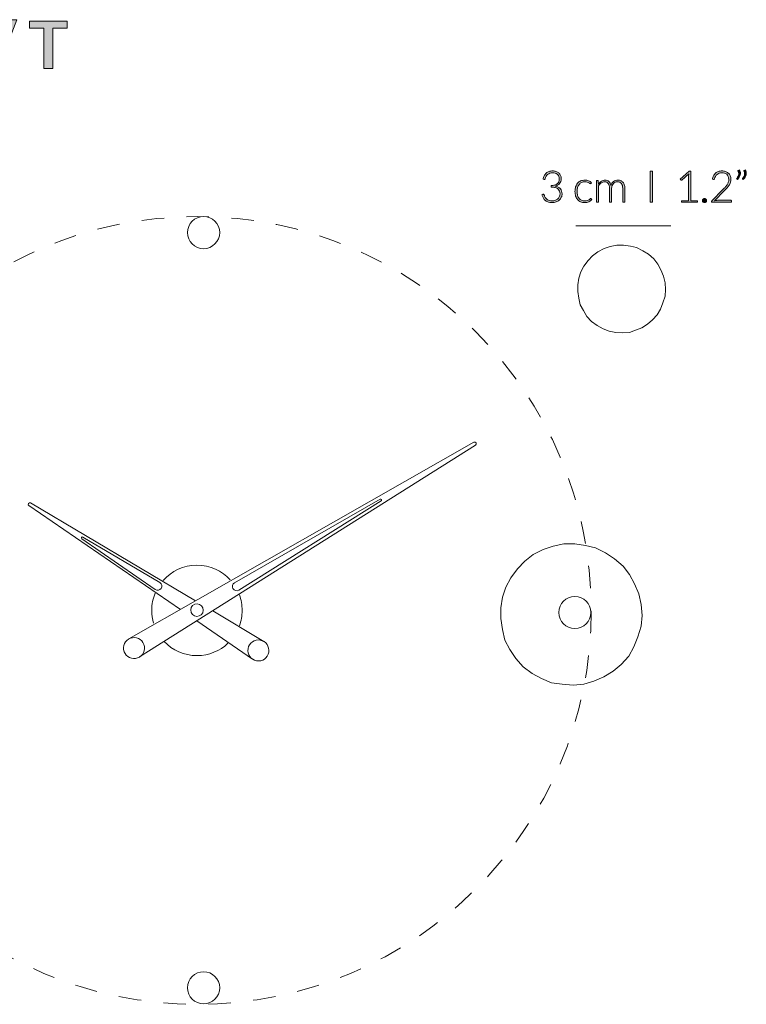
# Model space of a CAD drawing. Header units: inches. Extents: x 37 to 157, y -205 to -88.
# Tile 5 of 12: x 56 to 91, y -136 to -88. Entities that reach past the tile are written whole.
import ezdxf

# ---------------------------------------------------------------- set-up
doc = ezdxf.new("R2010")
doc.units = ezdxf.units.IN
doc.header["$MEASUREMENT"] = 0
doc.linetypes.add('AI-Linetype-1', pattern=[2.173817, 1.086908, -1.086908])
doc.layers.add('Capa 1', color=7, linetype='Continuous')

# ---------------------------------------------------------------- blocks, each defined once
blk = doc.blocks.new('block 3')
at = {"layer": 'Capa 1'}
h = blk.add_hatch(color=250, dxfattribs=at)
h.dxf.hatch_style = 2
edge = h.paths.add_edge_path()
edge.add_spline(control_points=[(53.323, -88.753), (53.323, -88.787), (53.316, -88.819), (53.303, -88.848), (53.289, -88.878), (53.271, -88.904), (53.248, -88.926), (53.225, -88.948), (53.198, -88.966), (53.168, -88.979), (53.137, -88.992), (53.104, -88.999), (53.069, -88.999), (53.035, -88.999), (53.003, -88.992), (52.973, -88.979), (52.943, -88.966), (52.917, -88.948), (52.895, -88.926), (52.872, -88.904), (52.855, -88.878), (52.841, -88.848), (52.828, -88.819), (52.822, -88.787), (52.822, -88.753), (52.822, -88.718), (52.828, -88.685), (52.841, -88.654), (52.855, -88.624), (52.872, -88.597), (52.895, -88.575), (52.917, -88.553), (52.943, -88.535), (52.973, -88.522), (53.003, -88.509), (53.035, -88.502), (53.069, -88.502), (53.104, -88.502), (53.137, -88.509), (53.168, -88.522), (53.198, -88.535), (53.225, -88.553), (53.248, -88.575), (53.271, -88.597), (53.289, -88.624), (53.303, -88.654), (53.316, -88.685), (53.323, -88.718), (53.323, -88.753)], knot_values=[0, 0, 0, 0, 1, 1, 1, 2, 2, 2, 3, 3, 3, 4, 4, 4, 5, 5, 5, 6, 6, 6, 7, 7, 7, 8, 8, 8, 9, 9, 9, 10, 10, 10, 11, 11, 11, 12, 12, 12, 13, 13, 13, 14, 14, 14, 15, 15, 15, 16, 16, 16, 16], degree=3, periodic=1)
h.paths.add_polyline_path([(53.264, -89.227), (53.264, -90.856), (52.872, -90.856), (52.872, -89.227)])
h = blk.add_hatch(color=250, dxfattribs=at)
h.dxf.hatch_style = 2
edge = h.paths.add_edge_path()
edge.add_spline(control_points=[(54.457, -90.861), (54.447, -90.885), (54.435, -90.907), (54.42, -90.925), (54.405, -90.943), (54.388, -90.958), (54.369, -90.97), (54.35, -90.982), (54.33, -90.991), (54.309, -90.998), (54.288, -91.004), (54.267, -91.007), (54.247, -91.007), (54.247, -91.007), (54.082, -91.007), (54.082, -91.007), (54.082, -91.007), (55.009, -88.635), (55.009, -88.635), (55.027, -88.591), (55.053, -88.557), (55.087, -88.533), (55.121, -88.509), (55.161, -88.497), (55.209, -88.497), (55.209, -88.497), (55.376, -88.497), (55.376, -88.497), (55.376, -88.497), (54.457, -90.861), (54.457, -90.861)], knot_values=[0, 0, 0, 0, 1, 1, 1, 2, 2, 2, 3, 3, 3, 4, 4, 4, 5, 5, 5, 6, 6, 6, 7, 7, 7, 8, 8, 8, 9, 9, 9, 10, 10, 10, 10], degree=3, periodic=1)
h = blk.add_hatch(color=250, dxfattribs=at)
h.dxf.hatch_style = 2
h.paths.add_polyline_path([(57.802, -88.561), (57.802, -88.912), (57.111, -88.912), (57.111, -90.856), (56.684, -90.856), (56.684, -88.912), (55.99, -88.912), (55.99, -88.561)])
at = {"layer": 'Capa 1', "lineweight": 0}
for points in [[(57.802, -88.561), (57.802, -88.912), (57.111, -88.912), (57.111, -90.856), (56.684, -90.856), (56.684, -88.912), (55.99, -88.912), (55.99, -88.561), (57.802, -88.561)], [(53.264, -89.227), (53.264, -90.856), (52.872, -90.856), (52.872, -89.227), (53.264, -89.227)]]:
    blk.add_lwpolyline(points, dxfattribs=at)
for points, knots in [([(53.323, -88.753), (53.323, -88.787), (53.316, -88.819), (53.303, -88.848), (53.289, -88.878), (53.271, -88.904), (53.248, -88.926), (53.225, -88.948), (53.198, -88.966), (53.168, -88.979), (53.137, -88.992), (53.104, -88.999), (53.069, -88.999), (53.035, -88.999), (53.003, -88.992), (52.973, -88.979), (52.943, -88.966), (52.917, -88.948), (52.895, -88.926), (52.872, -88.904), (52.855, -88.878), (52.841, -88.848), (52.828, -88.819), (52.822, -88.787), (52.822, -88.753), (52.822, -88.718), (52.828, -88.685), (52.841, -88.654), (52.855, -88.624), (52.872, -88.597), (52.895, -88.575), (52.917, -88.553), (52.943, -88.535), (52.973, -88.522), (53.003, -88.509), (53.035, -88.502), (53.069, -88.502), (53.104, -88.502), (53.137, -88.509), (53.168, -88.522), (53.198, -88.535), (53.225, -88.553), (53.248, -88.575), (53.271, -88.597), (53.289, -88.624), (53.303, -88.654), (53.316, -88.685), (53.323, -88.718), (53.323, -88.753)], [0, 0, 0, 0, 1, 1, 1, 2, 2, 2, 3, 3, 3, 4, 4, 4, 5, 5, 5, 6, 6, 6, 7, 7, 7, 8, 8, 8, 9, 9, 9, 10, 10, 10, 11, 11, 11, 12, 12, 12, 13, 13, 13, 14, 14, 14, 15, 15, 15, 16, 16, 16, 16]), ([(54.457, -90.861), (54.447, -90.885), (54.435, -90.907), (54.42, -90.925), (54.405, -90.943), (54.388, -90.958), (54.369, -90.97), (54.35, -90.982), (54.33, -90.991), (54.309, -90.998), (54.288, -91.004), (54.267, -91.007), (54.247, -91.007), (54.247, -91.007), (54.082, -91.007), (54.082, -91.007), (54.082, -91.007), (55.009, -88.635), (55.009, -88.635), (55.027, -88.591), (55.053, -88.557), (55.087, -88.533), (55.121, -88.509), (55.161, -88.497), (55.209, -88.497), (55.209, -88.497), (55.376, -88.497), (55.376, -88.497), (55.376, -88.497), (54.457, -90.861), (54.457, -90.861)], [0, 0, 0, 0, 1, 1, 1, 2, 2, 2, 3, 3, 3, 4, 4, 4, 5, 5, 5, 6, 6, 6, 7, 7, 7, 8, 8, 8, 9, 9, 9, 10, 10, 10, 10])]:
    blk.add_open_spline(points, degree=3, knots=knots, dxfattribs=at)
blk = doc.blocks.new('block 13')
at = {"layer": 'Capa 1'}
h = blk.add_hatch(color=250, dxfattribs=at)
h.dxf.hatch_style = 2
edge = h.paths.add_edge_path()
edge.add_spline(control_points=[(81.258, -95.806), (81.315, -95.806), (81.369, -95.814), (81.419, -95.83), (81.47, -95.845), (81.515, -95.869), (81.554, -95.901), (81.592, -95.933), (81.623, -95.972), (81.645, -96.02), (81.668, -96.067), (81.679, -96.122), (81.679, -96.184), (81.679, -96.232), (81.671, -96.276), (81.656, -96.315), (81.641, -96.355), (81.62, -96.389), (81.594, -96.419), (81.567, -96.448), (81.536, -96.473), (81.5, -96.493), (81.464, -96.513), (81.425, -96.529), (81.382, -96.539), (81.493, -96.56), (81.576, -96.602), (81.632, -96.667), (81.688, -96.731), (81.716, -96.812), (81.716, -96.909), (81.716, -96.97), (81.704, -97.027), (81.679, -97.08), (81.654, -97.132), (81.62, -97.178), (81.577, -97.216), (81.534, -97.254), (81.483, -97.283), (81.425, -97.305), (81.366, -97.327), (81.303, -97.337), (81.234, -97.337), (81.149, -97.337), (81.078, -97.326), (81.021, -97.303), (80.964, -97.28), (80.918, -97.25), (80.881, -97.213), (80.844, -97.177), (80.816, -97.136), (80.795, -97.09), (80.775, -97.045), (80.758, -96.999), (80.745, -96.954), (80.745, -96.954), (80.786, -96.937), (80.786, -96.937), (80.794, -96.934), (80.802, -96.932), (80.81, -96.932), (80.818, -96.932), (80.825, -96.934), (80.832, -96.937), (80.839, -96.941), (80.845, -96.947), (80.848, -96.957), (80.848, -96.957), (80.856, -96.978), (80.856, -96.978), (80.86, -96.991), (80.866, -97.007), (80.873, -97.026), (80.881, -97.044), (80.891, -97.064), (80.904, -97.084), (80.916, -97.104), (80.931, -97.124), (80.95, -97.144), (80.968, -97.164), (80.99, -97.182), (81.017, -97.198), (81.043, -97.214), (81.074, -97.227), (81.11, -97.237), (81.146, -97.247), (81.187, -97.252), (81.233, -97.252), (81.297, -97.252), (81.352, -97.241), (81.4, -97.22), (81.448, -97.199), (81.487, -97.172), (81.52, -97.139), (81.552, -97.106), (81.576, -97.069), (81.592, -97.029), (81.607, -96.988), (81.615, -96.949), (81.615, -96.911), (81.615, -96.865), (81.608, -96.822), (81.594, -96.783), (81.579, -96.743), (81.555, -96.709), (81.521, -96.681), (81.487, -96.652), (81.443, -96.629), (81.387, -96.613), (81.332, -96.596), (81.264, -96.588), (81.182, -96.588), (81.182, -96.588), (81.182, -96.515), (81.182, -96.515), (81.247, -96.513), (81.305, -96.505), (81.354, -96.489), (81.403, -96.473), (81.445, -96.451), (81.478, -96.424), (81.511, -96.396), (81.536, -96.364), (81.553, -96.326), (81.57, -96.287), (81.578, -96.245), (81.578, -96.2), (81.578, -96.147), (81.57, -96.101), (81.552, -96.062), (81.534, -96.023), (81.511, -95.991), (81.481, -95.966), (81.451, -95.94), (81.417, -95.922), (81.377, -95.91), (81.338, -95.898), (81.296, -95.892), (81.253, -95.892), (81.206, -95.892), (81.163, -95.899), (81.123, -95.913), (81.084, -95.927), (81.049, -95.947), (81.018, -95.972), (80.988, -95.997), (80.963, -96.028), (80.942, -96.064), (80.922, -96.099), (80.907, -96.139), (80.897, -96.183), (80.891, -96.207), (80.878, -96.22), (80.858, -96.22), (80.853, -96.22), (80.849, -96.219), (80.846, -96.219), (80.846, -96.219), (80.794, -96.21), (80.794, -96.21), (80.803, -96.146), (80.821, -96.089), (80.847, -96.039), (80.873, -95.989), (80.906, -95.946), (80.946, -95.912), (80.987, -95.877), (81.033, -95.851), (81.086, -95.833), (81.139, -95.815), (81.196, -95.806), (81.258, -95.806)], knot_values=[0, 0, 0, 0, 1, 1, 1, 2, 2, 2, 3, 3, 3, 4, 4, 4, 5, 5, 5, 6, 6, 6, 7, 7, 7, 8, 8, 8, 9, 9, 9, 10, 10, 10, 11, 11, 11, 12, 12, 12, 13, 13, 13, 14, 14, 14, 15, 15, 15, 16, 16, 16, 17, 17, 17, 18, 18, 18, 19, 19, 19, 20, 20, 20, 21, 21, 21, 22, 22, 22, 23, 23, 23, 24, 24, 24, 25, 25, 25, 26, 26, 26, 27, 27, 27, 28, 28, 28, 29, 29, 29, 30, 30, 30, 31, 31, 31, 32, 32, 32, 33, 33, 33, 34, 34, 34, 35, 35, 35, 36, 36, 36, 37, 37, 37, 38, 38, 38, 39, 39, 39, 40, 40, 40, 41, 41, 41, 42, 42, 42, 43, 43, 43, 44, 44, 44, 45, 45, 45, 46, 46, 46, 47, 47, 47, 48, 48, 48, 49, 49, 49, 50, 50, 50, 51, 51, 51, 52, 52, 52, 53, 53, 53, 54, 54, 54, 55, 55, 55, 56, 56, 56, 57, 57, 57, 57], degree=3, periodic=1)
h = blk.add_hatch(color=250, dxfattribs=at)
h.dxf.hatch_style = 2
h.paths.add_polyline_path([(86.079, -97.32), (85.97, -97.32), (85.97, -95.823), (86.079, -95.823)])
h = blk.add_hatch(color=250, dxfattribs=at)
h.dxf.hatch_style = 2
edge = h.paths.add_edge_path()
edge.add_spline(control_points=[(87.486, -97.243), (87.486, -97.243), (87.83, -97.243), (87.83, -97.243), (87.83, -97.243), (87.83, -96.027), (87.83, -96.027), (87.83, -96.003), (87.831, -95.978), (87.833, -95.951), (87.833, -95.951), (87.503, -96.244), (87.503, -96.244), (87.496, -96.251), (87.487, -96.254), (87.477, -96.254), (87.465, -96.254), (87.456, -96.25), (87.45, -96.241), (87.45, -96.241), (87.419, -96.199), (87.419, -96.199), (87.419, -96.199), (87.852, -95.816), (87.852, -95.816), (87.852, -95.816), (87.93, -95.816), (87.93, -95.816), (87.93, -95.816), (87.93, -97.243), (87.93, -97.243), (87.93, -97.243), (88.257, -97.243), (88.257, -97.243), (88.257, -97.243), (88.257, -97.32), (88.257, -97.32), (88.257, -97.32), (87.486, -97.32), (87.486, -97.32), (87.486, -97.32), (87.486, -97.243), (87.486, -97.243)], knot_values=[0, 0, 0, 0, 1, 1, 1, 2, 2, 2, 3, 3, 3, 4, 4, 4, 5, 5, 5, 6, 6, 6, 7, 7, 7, 8, 8, 8, 9, 9, 9, 10, 10, 10, 11, 11, 11, 12, 12, 12, 13, 13, 13, 14, 14, 14, 14], degree=3, periodic=1)
h = blk.add_hatch(color=250, dxfattribs=at)
h.dxf.hatch_style = 2
edge = h.paths.add_edge_path()
edge.add_spline(control_points=[(89.442, -95.806), (89.499, -95.806), (89.553, -95.814), (89.605, -95.831), (89.657, -95.847), (89.703, -95.872), (89.742, -95.906), (89.782, -95.939), (89.813, -95.981), (89.836, -96.032), (89.86, -96.082), (89.871, -96.141), (89.871, -96.209), (89.871, -96.266), (89.863, -96.318), (89.845, -96.366), (89.828, -96.415), (89.805, -96.461), (89.775, -96.505), (89.745, -96.55), (89.711, -96.593), (89.672, -96.635), (89.633, -96.677), (89.591, -96.72), (89.548, -96.764), (89.548, -96.764), (89.079, -97.242), (89.079, -97.242), (89.102, -97.236), (89.126, -97.232), (89.15, -97.229), (89.174, -97.226), (89.199, -97.225), (89.223, -97.225), (89.223, -97.225), (89.87, -97.225), (89.87, -97.225), (89.881, -97.225), (89.89, -97.229), (89.897, -97.235), (89.904, -97.242), (89.907, -97.25), (89.907, -97.261), (89.907, -97.261), (89.907, -97.32), (89.907, -97.32), (89.907, -97.32), (88.941, -97.32), (88.941, -97.32), (88.941, -97.32), (88.941, -97.284), (88.941, -97.284), (88.941, -97.277), (88.943, -97.269), (88.947, -97.261), (88.951, -97.252), (88.955, -97.246), (88.961, -97.24), (88.961, -97.24), (89.472, -96.722), (89.472, -96.722), (89.515, -96.679), (89.554, -96.638), (89.59, -96.598), (89.626, -96.557), (89.657, -96.517), (89.683, -96.476), (89.71, -96.435), (89.731, -96.393), (89.746, -96.35), (89.761, -96.307), (89.769, -96.261), (89.769, -96.212), (89.769, -96.157), (89.759, -96.109), (89.741, -96.069), (89.723, -96.028), (89.698, -95.995), (89.667, -95.969), (89.637, -95.943), (89.601, -95.923), (89.562, -95.911), (89.522, -95.898), (89.48, -95.892), (89.436, -95.892), (89.389, -95.892), (89.345, -95.899), (89.305, -95.913), (89.266, -95.928), (89.23, -95.948), (89.2, -95.974), (89.169, -95.999), (89.144, -96.03), (89.123, -96.066), (89.103, -96.101), (89.089, -96.14), (89.082, -96.183), (89.075, -96.207), (89.061, -96.22), (89.039, -96.22), (89.038, -96.22), (89.036, -96.219), (89.034, -96.219), (89.032, -96.219), (89.03, -96.219), (89.029, -96.219), (89.029, -96.219), (88.978, -96.21), (88.978, -96.21), (88.986, -96.146), (89.004, -96.089), (89.03, -96.039), (89.057, -95.989), (89.09, -95.946), (89.13, -95.912), (89.171, -95.877), (89.217, -95.851), (89.27, -95.833), (89.323, -95.815), (89.38, -95.806), (89.442, -95.806)], knot_values=[0, 0, 0, 0, 1, 1, 1, 2, 2, 2, 3, 3, 3, 4, 4, 4, 5, 5, 5, 6, 6, 6, 7, 7, 7, 8, 8, 8, 9, 9, 9, 10, 10, 10, 11, 11, 11, 12, 12, 12, 13, 13, 13, 14, 14, 14, 15, 15, 15, 16, 16, 16, 17, 17, 17, 18, 18, 18, 19, 19, 19, 20, 20, 20, 21, 21, 21, 22, 22, 22, 23, 23, 23, 24, 24, 24, 25, 25, 25, 26, 26, 26, 27, 27, 27, 28, 28, 28, 29, 29, 29, 30, 30, 30, 31, 31, 31, 32, 32, 32, 33, 33, 33, 34, 34, 34, 35, 35, 35, 36, 36, 36, 37, 37, 37, 38, 38, 38, 39, 39, 39, 40, 40, 40, 40], degree=3, periodic=1)
h = blk.add_hatch(color=250, dxfattribs=at)
h.dxf.hatch_style = 2
edge = h.paths.add_edge_path()
edge.add_spline(control_points=[(90.286, -95.757), (90.302, -95.784), (90.313, -95.811), (90.32, -95.837), (90.327, -95.864), (90.331, -95.89), (90.331, -95.917), (90.331, -95.972), (90.317, -96.025), (90.29, -96.076), (90.263, -96.127), (90.229, -96.173), (90.186, -96.214), (90.186, -96.214), (90.156, -96.195), (90.156, -96.195), (90.151, -96.191), (90.149, -96.186), (90.149, -96.181), (90.149, -96.175), (90.151, -96.17), (90.155, -96.166), (90.182, -96.13), (90.204, -96.095), (90.222, -96.059), (90.239, -96.024), (90.248, -95.987), (90.248, -95.949), (90.248, -95.908), (90.236, -95.866), (90.211, -95.823), (90.207, -95.817), (90.206, -95.812), (90.206, -95.806), (90.206, -95.796), (90.211, -95.789), (90.222, -95.785), (90.222, -95.785), (90.286, -95.757), (90.286, -95.757)], knot_values=[0, 0, 0, 0, 1, 1, 1, 2, 2, 2, 3, 3, 3, 4, 4, 4, 5, 5, 5, 6, 6, 6, 7, 7, 7, 8, 8, 8, 9, 9, 9, 10, 10, 10, 11, 11, 11, 12, 12, 12, 13, 13, 13, 13], degree=3, periodic=1)
edge = h.paths.add_edge_path()
edge.add_spline(control_points=[(90.571, -95.757), (90.586, -95.784), (90.598, -95.811), (90.605, -95.837), (90.612, -95.864), (90.615, -95.89), (90.615, -95.917), (90.615, -95.972), (90.602, -96.025), (90.575, -96.076), (90.548, -96.127), (90.513, -96.173), (90.47, -96.214), (90.47, -96.214), (90.441, -96.195), (90.441, -96.195), (90.436, -96.191), (90.433, -96.186), (90.433, -96.181), (90.433, -96.175), (90.435, -96.17), (90.439, -96.166), (90.466, -96.13), (90.489, -96.095), (90.506, -96.059), (90.524, -96.024), (90.533, -95.987), (90.533, -95.949), (90.533, -95.908), (90.52, -95.866), (90.496, -95.823), (90.492, -95.817), (90.49, -95.812), (90.49, -95.806), (90.49, -95.796), (90.496, -95.789), (90.506, -95.785), (90.506, -95.785), (90.571, -95.757), (90.571, -95.757)], knot_values=[0, 0, 0, 0, 1, 1, 1, 2, 2, 2, 3, 3, 3, 4, 4, 4, 5, 5, 5, 6, 6, 6, 7, 7, 7, 8, 8, 8, 9, 9, 9, 10, 10, 10, 11, 11, 11, 12, 12, 12, 13, 13, 13, 13], degree=3, periodic=1)
h = blk.add_hatch(color=250, dxfattribs=at)
h.dxf.hatch_style = 2
edge = h.paths.add_edge_path()
edge.add_spline(control_points=[(83.11, -96.408), (83.106, -96.412), (83.103, -96.415), (83.099, -96.417), (83.096, -96.419), (83.092, -96.421), (83.086, -96.421), (83.079, -96.421), (83.07, -96.416), (83.057, -96.407), (83.045, -96.397), (83.029, -96.387), (83.008, -96.375), (82.988, -96.364), (82.962, -96.353), (82.931, -96.344), (82.901, -96.335), (82.863, -96.33), (82.82, -96.33), (82.759, -96.33), (82.705, -96.341), (82.658, -96.362), (82.611, -96.384), (82.572, -96.414), (82.54, -96.455), (82.508, -96.495), (82.483, -96.543), (82.466, -96.601), (82.449, -96.658), (82.441, -96.722), (82.441, -96.793), (82.441, -96.867), (82.449, -96.933), (82.467, -96.99), (82.484, -97.047), (82.508, -97.095), (82.54, -97.135), (82.572, -97.174), (82.61, -97.204), (82.656, -97.224), (82.701, -97.245), (82.751, -97.255), (82.806, -97.255), (82.857, -97.255), (82.899, -97.249), (82.933, -97.237), (82.968, -97.225), (82.996, -97.212), (83.018, -97.198), (83.04, -97.183), (83.058, -97.17), (83.071, -97.158), (83.084, -97.146), (83.094, -97.14), (83.102, -97.14), (83.111, -97.14), (83.118, -97.144), (83.123, -97.151), (83.123, -97.151), (83.151, -97.185), (83.151, -97.185), (83.135, -97.206), (83.114, -97.226), (83.09, -97.244), (83.065, -97.262), (83.037, -97.278), (83.006, -97.292), (82.975, -97.305), (82.941, -97.316), (82.905, -97.323), (82.868, -97.33), (82.831, -97.334), (82.791, -97.334), (82.724, -97.334), (82.663, -97.322), (82.607, -97.298), (82.552, -97.273), (82.504, -97.238), (82.465, -97.192), (82.425, -97.145), (82.394, -97.089), (82.371, -97.022), (82.349, -96.955), (82.338, -96.879), (82.338, -96.793), (82.338, -96.713), (82.349, -96.639), (82.37, -96.573), (82.391, -96.507), (82.422, -96.45), (82.462, -96.402), (82.503, -96.354), (82.553, -96.316), (82.612, -96.29), (82.671, -96.264), (82.738, -96.25), (82.814, -96.25), (82.883, -96.25), (82.944, -96.261), (82.997, -96.283), (83.05, -96.305), (83.097, -96.335), (83.136, -96.372), (83.136, -96.372), (83.11, -96.408), (83.11, -96.408)], knot_values=[0, 0, 0, 0, 1, 1, 1, 2, 2, 2, 3, 3, 3, 4, 4, 4, 5, 5, 5, 6, 6, 6, 7, 7, 7, 8, 8, 8, 9, 9, 9, 10, 10, 10, 11, 11, 11, 12, 12, 12, 13, 13, 13, 14, 14, 14, 15, 15, 15, 16, 16, 16, 17, 17, 17, 18, 18, 18, 19, 19, 19, 20, 20, 20, 21, 21, 21, 22, 22, 22, 23, 23, 23, 24, 24, 24, 25, 25, 25, 26, 26, 26, 27, 27, 27, 28, 28, 28, 29, 29, 29, 30, 30, 30, 31, 31, 31, 32, 32, 32, 33, 33, 33, 34, 34, 34, 35, 35, 35, 35], degree=3, periodic=1)
h = blk.add_hatch(color=250, dxfattribs=at)
h.dxf.hatch_style = 2
edge = h.paths.add_edge_path()
edge.add_spline(control_points=[(83.379, -97.32), (83.379, -97.32), (83.379, -96.267), (83.379, -96.267), (83.379, -96.267), (83.435, -96.267), (83.435, -96.267), (83.453, -96.267), (83.463, -96.276), (83.466, -96.294), (83.466, -96.294), (83.476, -96.446), (83.476, -96.446), (83.496, -96.417), (83.518, -96.391), (83.541, -96.367), (83.565, -96.343), (83.59, -96.322), (83.616, -96.305), (83.642, -96.288), (83.671, -96.274), (83.701, -96.265), (83.731, -96.255), (83.762, -96.25), (83.795, -96.25), (83.872, -96.25), (83.934, -96.273), (83.98, -96.318), (84.025, -96.362), (84.056, -96.425), (84.073, -96.504), (84.085, -96.461), (84.103, -96.423), (84.126, -96.391), (84.149, -96.359), (84.175, -96.333), (84.205, -96.312), (84.234, -96.291), (84.267, -96.276), (84.301, -96.266), (84.336, -96.255), (84.372, -96.25), (84.409, -96.25), (84.461, -96.25), (84.508, -96.259), (84.549, -96.276), (84.591, -96.294), (84.626, -96.319), (84.655, -96.353), (84.685, -96.387), (84.707, -96.429), (84.722, -96.478), (84.738, -96.527), (84.746, -96.584), (84.746, -96.647), (84.746, -96.647), (84.746, -97.32), (84.746, -97.32), (84.746, -97.32), (84.645, -97.32), (84.645, -97.32), (84.645, -97.32), (84.645, -96.647), (84.645, -96.647), (84.645, -96.544), (84.623, -96.466), (84.578, -96.412), (84.534, -96.358), (84.471, -96.331), (84.388, -96.331), (84.351, -96.331), (84.316, -96.337), (84.283, -96.351), (84.249, -96.364), (84.22, -96.384), (84.194, -96.411), (84.168, -96.437), (84.148, -96.47), (84.133, -96.51), (84.117, -96.549), (84.11, -96.595), (84.11, -96.647), (84.11, -96.647), (84.11, -97.32), (84.11, -97.32), (84.11, -97.32), (84.009, -97.32), (84.009, -97.32), (84.009, -97.32), (84.009, -96.647), (84.009, -96.647), (84.009, -96.545), (83.989, -96.467), (83.948, -96.412), (83.907, -96.358), (83.847, -96.331), (83.769, -96.331), (83.712, -96.331), (83.659, -96.348), (83.61, -96.382), (83.561, -96.416), (83.518, -96.464), (83.48, -96.525), (83.48, -96.525), (83.48, -97.32), (83.48, -97.32), (83.48, -97.32), (83.379, -97.32), (83.379, -97.32)], knot_values=[0, 0, 0, 0, 1, 1, 1, 2, 2, 2, 3, 3, 3, 4, 4, 4, 5, 5, 5, 6, 6, 6, 7, 7, 7, 8, 8, 8, 9, 9, 9, 10, 10, 10, 11, 11, 11, 12, 12, 12, 13, 13, 13, 14, 14, 14, 15, 15, 15, 16, 16, 16, 17, 17, 17, 18, 18, 18, 19, 19, 19, 20, 20, 20, 21, 21, 21, 22, 22, 22, 23, 23, 23, 24, 24, 24, 25, 25, 25, 26, 26, 26, 27, 27, 27, 28, 28, 28, 29, 29, 29, 30, 30, 30, 31, 31, 31, 32, 32, 32, 33, 33, 33, 34, 34, 34, 35, 35, 35, 36, 36, 36, 36], degree=3, periodic=1)
h = blk.add_hatch(color=250, dxfattribs=at)
h.dxf.hatch_style = 2
edge = h.paths.add_edge_path()
edge.add_spline(control_points=[(88.497, -97.239), (88.497, -97.225), (88.5, -97.213), (88.505, -97.201), (88.51, -97.189), (88.517, -97.178), (88.526, -97.169), (88.534, -97.161), (88.545, -97.154), (88.556, -97.148), (88.568, -97.143), (88.581, -97.14), (88.595, -97.14), (88.608, -97.14), (88.621, -97.143), (88.633, -97.148), (88.645, -97.154), (88.655, -97.161), (88.664, -97.169), (88.673, -97.178), (88.68, -97.189), (88.685, -97.201), (88.691, -97.213), (88.693, -97.225), (88.693, -97.239), (88.693, -97.253), (88.691, -97.266), (88.685, -97.277), (88.68, -97.289), (88.673, -97.299), (88.664, -97.308), (88.655, -97.317), (88.645, -97.324), (88.633, -97.329), (88.621, -97.334), (88.608, -97.336), (88.595, -97.336), (88.567, -97.336), (88.544, -97.327), (88.526, -97.308), (88.507, -97.289), (88.497, -97.266), (88.497, -97.239)], knot_values=[0, 0, 0, 0, 1, 1, 1, 2, 2, 2, 3, 3, 3, 4, 4, 4, 5, 5, 5, 6, 6, 6, 7, 7, 7, 8, 8, 8, 9, 9, 9, 10, 10, 10, 11, 11, 11, 12, 12, 12, 13, 13, 13, 14, 14, 14, 14], degree=3, periodic=1)
at = {"layer": 'Capa 1', "lineweight": 0}
blk.add_lwpolyline([(86.079, -97.32), (85.97, -97.32), (85.97, -95.823), (86.079, -95.823), (86.079, -97.32)], dxfattribs=at)
for points, knots in [([(81.258, -95.806), (81.315, -95.806), (81.369, -95.814), (81.419, -95.83), (81.47, -95.845), (81.515, -95.869), (81.554, -95.901), (81.592, -95.933), (81.623, -95.972), (81.645, -96.02), (81.668, -96.067), (81.679, -96.122), (81.679, -96.184), (81.679, -96.232), (81.671, -96.276), (81.656, -96.315), (81.641, -96.355), (81.62, -96.389), (81.594, -96.419), (81.567, -96.448), (81.536, -96.473), (81.5, -96.493), (81.464, -96.513), (81.425, -96.529), (81.382, -96.539), (81.493, -96.56), (81.576, -96.602), (81.632, -96.667), (81.688, -96.731), (81.716, -96.812), (81.716, -96.909), (81.716, -96.97), (81.704, -97.027), (81.679, -97.08), (81.654, -97.132), (81.62, -97.178), (81.577, -97.216), (81.534, -97.254), (81.483, -97.283), (81.425, -97.305), (81.366, -97.327), (81.303, -97.337), (81.234, -97.337), (81.149, -97.337), (81.078, -97.326), (81.021, -97.303), (80.964, -97.28), (80.918, -97.25), (80.881, -97.213), (80.844, -97.177), (80.816, -97.136), (80.795, -97.09), (80.775, -97.045), (80.758, -96.999), (80.745, -96.954), (80.745, -96.954), (80.786, -96.937), (80.786, -96.937), (80.794, -96.934), (80.802, -96.932), (80.81, -96.932), (80.818, -96.932), (80.825, -96.934), (80.832, -96.937), (80.839, -96.941), (80.845, -96.947), (80.848, -96.957), (80.848, -96.957), (80.856, -96.978), (80.856, -96.978), (80.86, -96.991), (80.866, -97.007), (80.873, -97.026), (80.881, -97.044), (80.891, -97.064), (80.904, -97.084), (80.916, -97.104), (80.931, -97.124), (80.95, -97.144), (80.968, -97.164), (80.99, -97.182), (81.017, -97.198), (81.043, -97.214), (81.074, -97.227), (81.11, -97.237), (81.146, -97.247), (81.187, -97.252), (81.233, -97.252), (81.297, -97.252), (81.352, -97.241), (81.4, -97.22), (81.448, -97.199), (81.487, -97.172), (81.52, -97.139), (81.552, -97.106), (81.576, -97.069), (81.592, -97.029), (81.607, -96.988), (81.615, -96.949), (81.615, -96.911), (81.615, -96.865), (81.608, -96.822), (81.594, -96.783), (81.579, -96.743), (81.555, -96.709), (81.521, -96.681), (81.487, -96.652), (81.443, -96.629), (81.387, -96.613), (81.332, -96.596), (81.264, -96.588), (81.182, -96.588), (81.182, -96.588), (81.182, -96.515), (81.182, -96.515), (81.247, -96.513), (81.305, -96.505), (81.354, -96.489), (81.403, -96.473), (81.445, -96.451), (81.478, -96.424), (81.511, -96.396), (81.536, -96.364), (81.553, -96.326), (81.57, -96.287), (81.578, -96.245), (81.578, -96.2), (81.578, -96.147), (81.57, -96.101), (81.552, -96.062), (81.534, -96.023), (81.511, -95.991), (81.481, -95.966), (81.451, -95.94), (81.417, -95.922), (81.377, -95.91), (81.338, -95.898), (81.296, -95.892), (81.253, -95.892), (81.206, -95.892), (81.163, -95.899), (81.123, -95.913), (81.084, -95.927), (81.049, -95.947), (81.018, -95.972), (80.988, -95.997), (80.963, -96.028), (80.942, -96.064), (80.922, -96.099), (80.907, -96.139), (80.897, -96.183), (80.891, -96.207), (80.878, -96.22), (80.858, -96.22), (80.853, -96.22), (80.849, -96.219), (80.846, -96.219), (80.846, -96.219), (80.794, -96.21), (80.794, -96.21), (80.803, -96.146), (80.821, -96.089), (80.847, -96.039), (80.873, -95.989), (80.906, -95.946), (80.946, -95.912), (80.987, -95.877), (81.033, -95.851), (81.086, -95.833), (81.139, -95.815), (81.196, -95.806), (81.258, -95.806)], [0, 0, 0, 0, 1, 1, 1, 2, 2, 2, 3, 3, 3, 4, 4, 4, 5, 5, 5, 6, 6, 6, 7, 7, 7, 8, 8, 8, 9, 9, 9, 10, 10, 10, 11, 11, 11, 12, 12, 12, 13, 13, 13, 14, 14, 14, 15, 15, 15, 16, 16, 16, 17, 17, 17, 18, 18, 18, 19, 19, 19, 20, 20, 20, 21, 21, 21, 22, 22, 22, 23, 23, 23, 24, 24, 24, 25, 25, 25, 26, 26, 26, 27, 27, 27, 28, 28, 28, 29, 29, 29, 30, 30, 30, 31, 31, 31, 32, 32, 32, 33, 33, 33, 34, 34, 34, 35, 35, 35, 36, 36, 36, 37, 37, 37, 38, 38, 38, 39, 39, 39, 40, 40, 40, 41, 41, 41, 42, 42, 42, 43, 43, 43, 44, 44, 44, 45, 45, 45, 46, 46, 46, 47, 47, 47, 48, 48, 48, 49, 49, 49, 50, 50, 50, 51, 51, 51, 52, 52, 52, 53, 53, 53, 54, 54, 54, 55, 55, 55, 56, 56, 56, 57, 57, 57, 57]), ([(87.486, -97.243), (87.486, -97.243), (87.83, -97.243), (87.83, -97.243), (87.83, -97.243), (87.83, -96.027), (87.83, -96.027), (87.83, -96.003), (87.831, -95.978), (87.833, -95.951), (87.833, -95.951), (87.503, -96.244), (87.503, -96.244), (87.496, -96.251), (87.487, -96.254), (87.477, -96.254), (87.465, -96.254), (87.456, -96.25), (87.45, -96.241), (87.45, -96.241), (87.419, -96.199), (87.419, -96.199), (87.419, -96.199), (87.852, -95.816), (87.852, -95.816), (87.852, -95.816), (87.93, -95.816), (87.93, -95.816), (87.93, -95.816), (87.93, -97.243), (87.93, -97.243), (87.93, -97.243), (88.257, -97.243), (88.257, -97.243), (88.257, -97.243), (88.257, -97.32), (88.257, -97.32), (88.257, -97.32), (87.486, -97.32), (87.486, -97.32), (87.486, -97.32), (87.486, -97.243), (87.486, -97.243)], [0, 0, 0, 0, 1, 1, 1, 2, 2, 2, 3, 3, 3, 4, 4, 4, 5, 5, 5, 6, 6, 6, 7, 7, 7, 8, 8, 8, 9, 9, 9, 10, 10, 10, 11, 11, 11, 12, 12, 12, 13, 13, 13, 14, 14, 14, 14]), ([(89.442, -95.806), (89.499, -95.806), (89.553, -95.814), (89.605, -95.831), (89.657, -95.847), (89.703, -95.872), (89.742, -95.906), (89.782, -95.939), (89.813, -95.981), (89.836, -96.032), (89.86, -96.082), (89.871, -96.141), (89.871, -96.209), (89.871, -96.266), (89.863, -96.318), (89.845, -96.366), (89.828, -96.415), (89.805, -96.461), (89.775, -96.505), (89.745, -96.55), (89.711, -96.593), (89.672, -96.635), (89.633, -96.677), (89.591, -96.72), (89.548, -96.764), (89.548, -96.764), (89.079, -97.242), (89.079, -97.242), (89.102, -97.236), (89.126, -97.232), (89.15, -97.229), (89.174, -97.226), (89.199, -97.225), (89.223, -97.225), (89.223, -97.225), (89.87, -97.225), (89.87, -97.225), (89.881, -97.225), (89.89, -97.229), (89.897, -97.235), (89.904, -97.242), (89.907, -97.25), (89.907, -97.261), (89.907, -97.261), (89.907, -97.32), (89.907, -97.32), (89.907, -97.32), (88.941, -97.32), (88.941, -97.32), (88.941, -97.32), (88.941, -97.284), (88.941, -97.284), (88.941, -97.277), (88.943, -97.269), (88.947, -97.261), (88.951, -97.252), (88.955, -97.246), (88.961, -97.24), (88.961, -97.24), (89.472, -96.722), (89.472, -96.722), (89.515, -96.679), (89.554, -96.638), (89.59, -96.598), (89.626, -96.557), (89.657, -96.517), (89.683, -96.476), (89.71, -96.435), (89.731, -96.393), (89.746, -96.35), (89.761, -96.307), (89.769, -96.261), (89.769, -96.212), (89.769, -96.157), (89.759, -96.109), (89.741, -96.069), (89.723, -96.028), (89.698, -95.995), (89.667, -95.969), (89.637, -95.943), (89.601, -95.923), (89.562, -95.911), (89.522, -95.898), (89.48, -95.892), (89.436, -95.892), (89.389, -95.892), (89.345, -95.899), (89.305, -95.913), (89.266, -95.928), (89.23, -95.948), (89.2, -95.974), (89.169, -95.999), (89.144, -96.03), (89.123, -96.066), (89.103, -96.101), (89.089, -96.14), (89.082, -96.183), (89.075, -96.207), (89.061, -96.22), (89.039, -96.22), (89.038, -96.22), (89.036, -96.219), (89.034, -96.219), (89.032, -96.219), (89.03, -96.219), (89.029, -96.219), (89.029, -96.219), (88.978, -96.21), (88.978, -96.21), (88.986, -96.146), (89.004, -96.089), (89.03, -96.039), (89.057, -95.989), (89.09, -95.946), (89.13, -95.912), (89.171, -95.877), (89.217, -95.851), (89.27, -95.833), (89.323, -95.815), (89.38, -95.806), (89.442, -95.806)], [0, 0, 0, 0, 1, 1, 1, 2, 2, 2, 3, 3, 3, 4, 4, 4, 5, 5, 5, 6, 6, 6, 7, 7, 7, 8, 8, 8, 9, 9, 9, 10, 10, 10, 11, 11, 11, 12, 12, 12, 13, 13, 13, 14, 14, 14, 15, 15, 15, 16, 16, 16, 17, 17, 17, 18, 18, 18, 19, 19, 19, 20, 20, 20, 21, 21, 21, 22, 22, 22, 23, 23, 23, 24, 24, 24, 25, 25, 25, 26, 26, 26, 27, 27, 27, 28, 28, 28, 29, 29, 29, 30, 30, 30, 31, 31, 31, 32, 32, 32, 33, 33, 33, 34, 34, 34, 35, 35, 35, 36, 36, 36, 37, 37, 37, 38, 38, 38, 39, 39, 39, 40, 40, 40, 40]), ([(90.286, -95.757), (90.302, -95.784), (90.313, -95.811), (90.32, -95.837), (90.327, -95.864), (90.331, -95.89), (90.331, -95.917), (90.331, -95.972), (90.317, -96.025), (90.29, -96.076), (90.263, -96.127), (90.229, -96.173), (90.186, -96.214), (90.186, -96.214), (90.156, -96.195), (90.156, -96.195), (90.151, -96.191), (90.149, -96.186), (90.149, -96.181), (90.149, -96.175), (90.151, -96.17), (90.155, -96.166), (90.182, -96.13), (90.204, -96.095), (90.222, -96.059), (90.239, -96.024), (90.248, -95.987), (90.248, -95.949), (90.248, -95.908), (90.236, -95.866), (90.211, -95.823), (90.207, -95.817), (90.206, -95.812), (90.206, -95.806), (90.206, -95.796), (90.211, -95.789), (90.222, -95.785), (90.222, -95.785), (90.286, -95.757), (90.286, -95.757)], [0, 0, 0, 0, 1, 1, 1, 2, 2, 2, 3, 3, 3, 4, 4, 4, 5, 5, 5, 6, 6, 6, 7, 7, 7, 8, 8, 8, 9, 9, 9, 10, 10, 10, 11, 11, 11, 12, 12, 12, 13, 13, 13, 13]), ([(90.571, -95.757), (90.586, -95.784), (90.598, -95.811), (90.605, -95.837), (90.612, -95.864), (90.615, -95.89), (90.615, -95.917), (90.615, -95.972), (90.602, -96.025), (90.575, -96.076), (90.548, -96.127), (90.513, -96.173), (90.47, -96.214), (90.47, -96.214), (90.441, -96.195), (90.441, -96.195), (90.436, -96.191), (90.433, -96.186), (90.433, -96.181), (90.433, -96.175), (90.435, -96.17), (90.439, -96.166), (90.466, -96.13), (90.489, -96.095), (90.506, -96.059), (90.524, -96.024), (90.533, -95.987), (90.533, -95.949), (90.533, -95.908), (90.52, -95.866), (90.496, -95.823), (90.492, -95.817), (90.49, -95.812), (90.49, -95.806), (90.49, -95.796), (90.496, -95.789), (90.506, -95.785), (90.506, -95.785), (90.571, -95.757), (90.571, -95.757)], [0, 0, 0, 0, 1, 1, 1, 2, 2, 2, 3, 3, 3, 4, 4, 4, 5, 5, 5, 6, 6, 6, 7, 7, 7, 8, 8, 8, 9, 9, 9, 10, 10, 10, 11, 11, 11, 12, 12, 12, 13, 13, 13, 13]), ([(83.11, -96.408), (83.106, -96.412), (83.103, -96.415), (83.099, -96.417), (83.096, -96.419), (83.092, -96.421), (83.086, -96.421), (83.079, -96.421), (83.07, -96.416), (83.057, -96.407), (83.045, -96.397), (83.029, -96.387), (83.008, -96.375), (82.988, -96.364), (82.962, -96.353), (82.931, -96.344), (82.901, -96.335), (82.863, -96.33), (82.82, -96.33), (82.759, -96.33), (82.705, -96.341), (82.658, -96.362), (82.611, -96.384), (82.572, -96.414), (82.54, -96.455), (82.508, -96.495), (82.483, -96.543), (82.466, -96.601), (82.449, -96.658), (82.441, -96.722), (82.441, -96.793), (82.441, -96.867), (82.449, -96.933), (82.467, -96.99), (82.484, -97.047), (82.508, -97.095), (82.54, -97.135), (82.572, -97.174), (82.61, -97.204), (82.656, -97.224), (82.701, -97.245), (82.751, -97.255), (82.806, -97.255), (82.857, -97.255), (82.899, -97.249), (82.933, -97.237), (82.968, -97.225), (82.996, -97.212), (83.018, -97.198), (83.04, -97.183), (83.058, -97.17), (83.071, -97.158), (83.084, -97.146), (83.094, -97.14), (83.102, -97.14), (83.111, -97.14), (83.118, -97.144), (83.123, -97.151), (83.123, -97.151), (83.151, -97.185), (83.151, -97.185), (83.135, -97.206), (83.114, -97.226), (83.09, -97.244), (83.065, -97.262), (83.037, -97.278), (83.006, -97.292), (82.975, -97.305), (82.941, -97.316), (82.905, -97.323), (82.868, -97.33), (82.831, -97.334), (82.791, -97.334), (82.724, -97.334), (82.663, -97.322), (82.607, -97.298), (82.552, -97.273), (82.504, -97.238), (82.465, -97.192), (82.425, -97.145), (82.394, -97.089), (82.371, -97.022), (82.349, -96.955), (82.338, -96.879), (82.338, -96.793), (82.338, -96.713), (82.349, -96.639), (82.37, -96.573), (82.391, -96.507), (82.422, -96.45), (82.462, -96.402), (82.503, -96.354), (82.553, -96.316), (82.612, -96.29), (82.671, -96.264), (82.738, -96.25), (82.814, -96.25), (82.883, -96.25), (82.944, -96.261), (82.997, -96.283), (83.05, -96.305), (83.097, -96.335), (83.136, -96.372), (83.136, -96.372), (83.11, -96.408), (83.11, -96.408)], [0, 0, 0, 0, 1, 1, 1, 2, 2, 2, 3, 3, 3, 4, 4, 4, 5, 5, 5, 6, 6, 6, 7, 7, 7, 8, 8, 8, 9, 9, 9, 10, 10, 10, 11, 11, 11, 12, 12, 12, 13, 13, 13, 14, 14, 14, 15, 15, 15, 16, 16, 16, 17, 17, 17, 18, 18, 18, 19, 19, 19, 20, 20, 20, 21, 21, 21, 22, 22, 22, 23, 23, 23, 24, 24, 24, 25, 25, 25, 26, 26, 26, 27, 27, 27, 28, 28, 28, 29, 29, 29, 30, 30, 30, 31, 31, 31, 32, 32, 32, 33, 33, 33, 34, 34, 34, 35, 35, 35, 35]), ([(83.379, -97.32), (83.379, -97.32), (83.379, -96.267), (83.379, -96.267), (83.379, -96.267), (83.435, -96.267), (83.435, -96.267), (83.453, -96.267), (83.463, -96.276), (83.466, -96.294), (83.466, -96.294), (83.476, -96.446), (83.476, -96.446), (83.496, -96.417), (83.518, -96.391), (83.541, -96.367), (83.565, -96.343), (83.59, -96.322), (83.616, -96.305), (83.642, -96.288), (83.671, -96.274), (83.701, -96.265), (83.731, -96.255), (83.762, -96.25), (83.795, -96.25), (83.872, -96.25), (83.934, -96.273), (83.98, -96.318), (84.025, -96.362), (84.056, -96.425), (84.073, -96.504), (84.085, -96.461), (84.103, -96.423), (84.126, -96.391), (84.149, -96.359), (84.175, -96.333), (84.205, -96.312), (84.234, -96.291), (84.267, -96.276), (84.301, -96.266), (84.336, -96.255), (84.372, -96.25), (84.409, -96.25), (84.461, -96.25), (84.508, -96.259), (84.549, -96.276), (84.591, -96.294), (84.626, -96.319), (84.655, -96.353), (84.685, -96.387), (84.707, -96.429), (84.722, -96.478), (84.738, -96.527), (84.746, -96.584), (84.746, -96.647), (84.746, -96.647), (84.746, -97.32), (84.746, -97.32), (84.746, -97.32), (84.645, -97.32), (84.645, -97.32), (84.645, -97.32), (84.645, -96.647), (84.645, -96.647), (84.645, -96.544), (84.623, -96.466), (84.578, -96.412), (84.534, -96.358), (84.471, -96.331), (84.388, -96.331), (84.351, -96.331), (84.316, -96.337), (84.283, -96.351), (84.249, -96.364), (84.22, -96.384), (84.194, -96.411), (84.168, -96.437), (84.148, -96.47), (84.133, -96.51), (84.117, -96.549), (84.11, -96.595), (84.11, -96.647), (84.11, -96.647), (84.11, -97.32), (84.11, -97.32), (84.11, -97.32), (84.009, -97.32), (84.009, -97.32), (84.009, -97.32), (84.009, -96.647), (84.009, -96.647), (84.009, -96.545), (83.989, -96.467), (83.948, -96.412), (83.907, -96.358), (83.847, -96.331), (83.769, -96.331), (83.712, -96.331), (83.659, -96.348), (83.61, -96.382), (83.561, -96.416), (83.518, -96.464), (83.48, -96.525), (83.48, -96.525), (83.48, -97.32), (83.48, -97.32), (83.48, -97.32), (83.379, -97.32), (83.379, -97.32)], [0, 0, 0, 0, 1, 1, 1, 2, 2, 2, 3, 3, 3, 4, 4, 4, 5, 5, 5, 6, 6, 6, 7, 7, 7, 8, 8, 8, 9, 9, 9, 10, 10, 10, 11, 11, 11, 12, 12, 12, 13, 13, 13, 14, 14, 14, 15, 15, 15, 16, 16, 16, 17, 17, 17, 18, 18, 18, 19, 19, 19, 20, 20, 20, 21, 21, 21, 22, 22, 22, 23, 23, 23, 24, 24, 24, 25, 25, 25, 26, 26, 26, 27, 27, 27, 28, 28, 28, 29, 29, 29, 30, 30, 30, 31, 31, 31, 32, 32, 32, 33, 33, 33, 34, 34, 34, 35, 35, 35, 36, 36, 36, 36]), ([(88.497, -97.239), (88.497, -97.225), (88.5, -97.213), (88.505, -97.201), (88.51, -97.189), (88.517, -97.178), (88.526, -97.169), (88.534, -97.161), (88.545, -97.154), (88.556, -97.148), (88.568, -97.143), (88.581, -97.14), (88.595, -97.14), (88.608, -97.14), (88.621, -97.143), (88.633, -97.148), (88.645, -97.154), (88.655, -97.161), (88.664, -97.169), (88.673, -97.178), (88.68, -97.189), (88.685, -97.201), (88.691, -97.213), (88.693, -97.225), (88.693, -97.239), (88.693, -97.253), (88.691, -97.266), (88.685, -97.277), (88.68, -97.289), (88.673, -97.299), (88.664, -97.308), (88.655, -97.317), (88.645, -97.324), (88.633, -97.329), (88.621, -97.334), (88.608, -97.336), (88.595, -97.336), (88.567, -97.336), (88.544, -97.327), (88.526, -97.308), (88.507, -97.289), (88.497, -97.266), (88.497, -97.239)], [0, 0, 0, 0, 1, 1, 1, 2, 2, 2, 3, 3, 3, 4, 4, 4, 5, 5, 5, 6, 6, 6, 7, 7, 7, 8, 8, 8, 9, 9, 9, 10, 10, 10, 11, 11, 11, 12, 12, 12, 13, 13, 13, 14, 14, 14, 14])]:
    blk.add_open_spline(points, degree=3, knots=knots, dxfattribs=at)

msp = doc.modelspace()

# ---------------------------------------------------------------- linework, layer by layer
at = {"layer": 'Capa 1', "color": 250, "lineweight": 9}
for points in [[(82.387, -98.454), (86.97, -98.454)], [(79.192, -118.923), (78.955, -118.485), (78.832, -117.959), (78.751, -117.437), (78.751, -116.916), (78.832, -116.395), (78.992, -115.915), (79.234, -115.468), (79.556, -115.025), (79.915, -114.666), (80.318, -114.346), (80.801, -114.102), (81.281, -113.942), (81.804, -113.822), (82.327, -113.822), (82.85, -113.905), (83.329, -114.023), (83.813, -114.265), (84.255, -114.543), (84.659, -114.907), (84.979, -115.311), (85.22, -115.751), (85.42, -116.234), (85.543, -116.757), (85.582, -117.279), (85.543, -117.801), (85.38, -118.321), (85.179, -118.803), (84.938, -119.245), (84.576, -119.649), (84.177, -119.969), (83.734, -120.252), (83.254, -120.451), (82.769, -120.611), (82.248, -120.655), (81.724, -120.611), (81.2, -120.533), (80.722, -120.331), (80.277, -120.09), (79.836, -119.768), (79.474, -119.369), (79.192, -118.923)]]:
    msp.add_lwpolyline(points, dxfattribs=at)
at = {"layer": 'Capa 1', "color": 250, "lineweight": 5}
for points in [[(82.742, -102.555), (82.595, -102.282), (82.519, -101.955), (82.469, -101.631), (82.469, -101.307), (82.519, -100.984), (82.618, -100.685), (82.768, -100.407), (82.968, -100.132), (83.192, -99.909), (83.442, -99.71), (83.742, -99.559), (84.041, -99.459), (84.366, -99.384), (84.69, -99.384), (85.015, -99.436), (85.313, -99.51), (85.614, -99.66), (85.889, -99.832), (86.14, -100.059), (86.338, -100.309), (86.489, -100.583), (86.613, -100.883), (86.689, -101.209), (86.714, -101.533), (86.689, -101.857), (86.588, -102.18), (86.463, -102.48), (86.313, -102.755), (86.088, -103.005), (85.84, -103.204), (85.565, -103.38), (85.267, -103.504), (84.966, -103.604), (84.641, -103.631), (84.316, -103.604), (83.99, -103.555), (83.693, -103.429), (83.417, -103.279), (83.143, -103.079), (82.918, -102.831), (82.742, -102.555)], [(60.785, -118.419), (77.456, -108.917)], [(77.533, -109.048), (61.305, -119.289)], [(65.891, -115.71), (72.923, -111.666)], [(72.976, -111.753), (66.1, -116.057)], [(55.957, -111.977), (63.283, -116.995)], [(64, -116.576), (56.039, -111.848)], [(58.514, -113.581), (62.059, -116.028)], [(62.276, -115.685), (58.568, -113.495)], [(67.303, -118.537), (64.838, -117.059)], [(64.075, -117.551), (66.758, -119.393)]]:
    msp.add_lwpolyline(points, dxfattribs=at)
at = {"layer": 'Capa 1', "color": 252, "linetype": 'AI-Linetype-1', "lineweight": 5}
msp.add_open_spline([(45.059, -117.04), (45.059, -106.529), (53.58, -98.007), (64.091, -98.007), (74.603, -98.007), (83.124, -106.529), (83.124, -117.04), (83.124, -127.551), (74.603, -136.072), (64.091, -136.072), (53.58, -136.072), (45.059, -127.551), (45.059, -117.04)], degree=3, knots=[0, 0, 0, 0, 1, 1, 1, 2, 2, 2, 3, 3, 3, 4, 4, 4, 4], dxfattribs=at)
at = {"layer": 'Capa 1', "color": 250, "lineweight": 5}
for points, knots in [([(65.174, -98.785), (65.174, -98.356), (64.826, -98.01), (64.396, -98.01), (63.969, -98.01), (63.621, -98.356), (63.621, -98.785), (63.621, -99.214), (63.969, -99.561), (64.396, -99.561), (64.826, -99.561), (65.174, -99.214), (65.174, -98.785)], [0, 0, 0, 0, 1, 1, 1, 2, 2, 2, 3, 3, 3, 4, 4, 4, 4]), ([(77.533, -109.048), (77.568, -109.025), (77.579, -108.978), (77.558, -108.943), (77.536, -108.908), (77.49, -108.897), (77.456, -108.917)], [0, 0, 0, 0, 1, 1, 1, 2, 2, 2, 2]), ([(72.976, -111.753), (73, -111.738), (73.007, -111.707), (72.991, -111.683), (72.977, -111.66), (72.947, -111.652), (72.923, -111.666)], [0, 0, 0, 0, 1, 1, 1, 2, 2, 2, 2]), ([(56.039, -111.848), (56.002, -111.827), (55.955, -111.839), (55.934, -111.875), (55.914, -111.909), (55.924, -111.955), (55.957, -111.977)], [0, 0, 0, 0, 1, 1, 1, 2, 2, 2, 2]), ([(58.568, -113.495), (58.543, -113.481), (58.512, -113.489), (58.499, -113.513), (58.484, -113.535), (58.492, -113.566), (58.514, -113.581)], [0, 0, 0, 0, 1, 1, 1, 2, 2, 2, 2]), ([(62.442, -115.587), (62.843, -115.136), (63.426, -114.852), (64.075, -114.851), (64.713, -114.852), (65.285, -115.124), (65.684, -115.56)], [0, 0, 0, 0, 1, 1, 1, 2, 2, 2, 2]), ([(62.059, -116.028), (62.151, -116.091), (62.277, -116.068), (62.34, -115.975), (62.404, -115.883), (62.381, -115.757), (62.289, -115.694), (62.286, -115.692), (62.28, -115.688), (62.276, -115.685)], [0, 0, 0, 0, 1, 1, 1, 2, 2, 2, 3, 3, 3, 3]), ([(65.891, -115.71), (65.794, -115.765), (65.76, -115.889), (65.816, -115.987), (65.871, -116.083), (65.996, -116.117), (66.093, -116.061), (66.094, -116.06), (66.098, -116.059), (66.1, -116.057)], [0, 0, 0, 0, 1, 1, 1, 2, 2, 2, 3, 3, 3, 3]), ([(61.982, -117.662), (61.923, -117.465), (61.892, -117.255), (61.892, -117.038), (61.892, -116.743), (61.949, -116.461), (62.056, -116.205)], [0, 0, 0, 0, 1, 1, 1, 2, 2, 2, 2]), ([(66.13, -116.293), (66.215, -116.526), (66.26, -116.777), (66.26, -117.038), (66.26, -117.298), (66.215, -117.548), (66.132, -117.78)], [0, 0, 0, 0, 1, 1, 1, 2, 2, 2, 2]), ([(83.108, -117.138), (83.108, -116.711), (82.761, -116.363), (82.332, -116.363), (81.904, -116.363), (81.556, -116.711), (81.556, -117.138), (81.556, -117.567), (81.904, -117.915), (82.332, -117.915), (82.761, -117.915), (83.108, -117.567), (83.108, -117.138)], [0, 0, 0, 0, 1, 1, 1, 2, 2, 2, 3, 3, 3, 4, 4, 4, 4]), ([(64.379, -117.034), (64.385, -116.865), (64.253, -116.725), (64.084, -116.72), (63.916, -116.715), (63.777, -116.848), (63.772, -117.016), (63.766, -117.184), (63.9, -117.325), (64.067, -117.329), (64.234, -117.334), (64.375, -117.202), (64.379, -117.034)], [0, 0, 0, 0, 1, 1, 1, 2, 2, 2, 3, 3, 3, 4, 4, 4, 4]), ([(61.537, -118.785), (61.495, -118.508), (61.238, -118.318), (60.96, -118.358), (60.683, -118.4), (60.493, -118.658), (60.534, -118.935), (60.574, -119.211), (60.833, -119.404), (61.11, -119.362), (61.386, -119.321), (61.578, -119.062), (61.537, -118.785)], [0, 0, 0, 0, 1, 1, 1, 2, 2, 2, 3, 3, 3, 4, 4, 4, 4]), ([(67.543, -119.063), (67.592, -118.787), (67.409, -118.523), (67.133, -118.475), (66.857, -118.426), (66.594, -118.61), (66.545, -118.886), (66.497, -119.161), (66.679, -119.425), (66.956, -119.475), (67.232, -119.523), (67.495, -119.338), (67.543, -119.063)], [0, 0, 0, 0, 1, 1, 1, 2, 2, 2, 3, 3, 3, 4, 4, 4, 4]), ([(65.573, -118.63), (65.182, -118.998), (64.655, -119.224), (64.075, -119.224), (63.451, -119.224), (62.889, -118.962), (62.491, -118.542)], [0, 0, 0, 0, 1, 1, 1, 2, 2, 2, 2]), ([(65.174, -135.272), (65.174, -134.844), (64.826, -134.496), (64.396, -134.496), (63.969, -134.496), (63.621, -134.844), (63.621, -135.272), (63.621, -135.701), (63.969, -136.048), (64.396, -136.048), (64.826, -136.048), (65.174, -135.701), (65.174, -135.272)], [0, 0, 0, 0, 1, 1, 1, 2, 2, 2, 3, 3, 3, 4, 4, 4, 4])]:
    msp.add_open_spline(points, degree=3, knots=knots, dxfattribs=at)

# ---------------------------------------------------------------- block references
at = {"layer": 'Capa 1'}
for name in ['block 3', 'block 13']:
    msp.add_blockref(name, (0, 0), dxfattribs=at)

doc.saveas('drawing.dxf')
